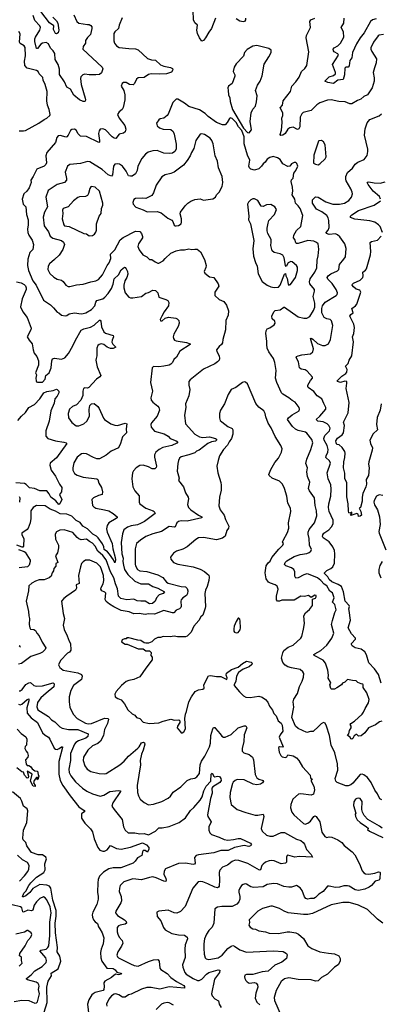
# Model space of a CAD drawing. Extents: x 1771496 to 1971148, y 471553 to 643630.
# Tile 192 of 256: x 1809399 to 1813587, y 576195 to 587627. Entities that reach past the tile are written whole.
import ezdxf

# ---------------------------------------------------------------- set-up
doc = ezdxf.new("R2010")
doc.units = 0

msp = doc.modelspace()

# ---------------------------------------------------------------- linework, layer by layer
at = {"layer": '0CON10XD'}
for points in [[(1810029, 587685), (1810064, 587605), (1810088, 587585), (1810185, 587573), (1810205, 587571), (1810225, 587559), (1810236, 587545), (1810239, 587525), (1810220, 587455), (1810185, 587419), (1810164, 587385), (1810164, 587355), (1810136, 587315), (1810134, 587285), (1810357, 587075), (1810363, 587055), (1810348, 587012), (1810325, 586992), (1810285, 586985), (1810205, 586985), (1810155, 586994), (1810133, 586987), (1810111, 586965), (1810104, 586945), (1810112, 586875), (1810160, 586715), (1810163, 586695), (1810158, 586682), (1810153, 586677), (1810135, 586678), (1810094, 586695), (1810029, 586749), (1809989, 586819), (1809946, 586845), (1809918, 586905), (1809862, 586992), (1809861, 587051), (1809846, 587106), (1809811, 587165), (1809806, 587236), (1809790, 587265), (1809757, 587297), (1809735, 587346), (1809705, 587363), (1809665, 587356), (1809645, 587342), (1809605, 587293), (1809593, 587293), (1809575, 587375), (1809576, 587404), (1809584, 587425), (1809635, 587505), (1809640, 587535), (1809632, 587555), (1809576, 587616), (1809556, 587675)], [(1809786, 587655), (1809827, 587615), (1809842, 587585), (1809852, 587505), (1809846, 587475), (1809825, 587462), (1809815, 587468), (1809792, 587515), (1809794, 587555), (1809745, 587592), (1809645, 587723)], [(1810590, 587650), (1810554, 587565), (1810545, 587523), (1810503, 587485), (1810493, 587467), (1810492, 587382), (1810500, 587355), (1810523, 587325), (1810555, 587304), (1810668, 587292)], [(1811674, 587645), (1811628, 587525), (1811595, 587481), (1811559, 587415), (1811535, 587386), (1811515, 587379), (1811486, 587415), (1811466, 587465), (1811456, 587505), (1811463, 587565), (1811435, 587590), (1811418, 587625), (1811414, 587735)], [(1812022, 587645), (1812021, 587625), (1812012, 587608), (1811995, 587601), (1811955, 587610), (1811915, 587637)], [(1813625, 587454), (1813575, 587448), (1813561, 587439), (1813509, 587365), (1813479, 587301), (1813479, 587285), (1813489, 587259), (1813542, 587172), (1813541, 587125), (1813521, 587069), (1813506, 587015), (1813516, 586954), (1813514, 586914), (1813491, 586835), (1813439, 586755), (1813395, 586736), (1813360, 586705), (1813321, 586689), (1813255, 586650), (1813235, 586652), (1813180, 586675), (1813105, 586679), (1813015, 586698), (1812975, 586693), (1812885, 586663), (1812850, 586640), (1812785, 586574), (1812692, 586548), (1812675, 586534), (1812656, 586494), (1812654, 586385), (1812641, 586359), (1812625, 586352), (1812575, 586380), (1812538, 586372), (1812513, 586357), (1812482, 586305), (1812455, 586286), (1812432, 586282), (1812424, 586294), (1812438, 586345), (1812448, 586435), (1812444, 586484), (1812454, 586515), (1812454, 586545), (1812424, 586605), (1812450, 586635), (1812458, 586685), (1812543, 586795), (1812561, 586855), (1812608, 586905), (1812645, 586958), (1812672, 587025), (1812711, 587059), (1812733, 587095), (1812759, 587255), (1812726, 587415), (1812731, 587445), (1812776, 587535), (1812767, 587605), (1812782, 587625), (1812826, 587644)], [(1813177, 587063), (1813171, 586985), (1813155, 586932), (1813095, 586924), (1813045, 586887), (1812976, 586896), (1812942, 586915), (1812994, 586965), (1813045, 586981), (1813065, 586997), (1813065, 587015), (1813033, 587107), (1813101, 587215), (1813095, 587230), (1813051, 587255), (1813043, 587265), (1813039, 587285), (1813050, 587300), (1813095, 587323), (1813126, 587354), (1813162, 587425), (1813159, 587485), (1813134, 587535), (1813165, 587585), (1813166, 587645)], [(1813541, 587639), (1813495, 587624), (1813473, 587607), (1813401, 587475), (1813352, 587418), (1813309, 587345), (1813263, 587245), (1813255, 587185), (1813235, 587155), (1813225, 587092), (1813215, 587077), (1813186, 587074), (1813177, 587063)], [(1809445, 586336), (1809465, 586342), (1809620, 586425), (1809682, 586468), (1809715, 586483), (1809750, 586515), (1809753, 586525), (1809741, 586585), (1809722, 586635), (1809716, 586686), (1809718, 586795), (1809697, 586875), (1809672, 586925), (1809668, 586955), (1809625, 587000), (1809612, 587025), (1809596, 587036), (1809485, 587064), (1809459, 587095), (1809454, 587144), (1809466, 587206), (1809464, 587305), (1809451, 587325), (1809405, 587352), (1809396, 587365), (1809404, 587464), (1809391, 587491)], [(1810668, 587292), (1810745, 587288), (1810775, 587279), (1810885, 587178), (1810930, 587160), (1810977, 587157), (1811035, 587104), (1811075, 587088), (1811152, 587072), (1811172, 587062), (1811179, 587045), (1811161, 587019), (1811105, 587000), (1811025, 586995), (1810925, 587000), (1810895, 586990), (1810845, 586956), (1810775, 586951), (1810756, 586935), (1810733, 586885), (1810718, 586872), (1810675, 586876), (1810635, 586898), (1810605, 586896), (1810588, 586885), (1810576, 586855), (1810609, 586805), (1810619, 586755), (1810621, 586695), (1810602, 586608), (1810588, 586585), (1810554, 586556), (1810537, 586525), (1810556, 586485), (1810621, 586399), (1810632, 586355), (1810626, 586324), (1810605, 586309), (1810553, 586297), (1810515, 586246), (1810495, 586251), (1810475, 586266), (1810395, 586349), (1810365, 586361), (1810335, 586356), (1810322, 586338), (1810316, 586304), (1810326, 586224), (1810326, 586204), (1810319, 586201), (1810175, 586270), (1810105, 586273), (1810080, 586300), (1810054, 586344), (1810036, 586356), (1810005, 586351), (1809989, 586341), (1809964, 586285), (1809945, 586267), (1809934, 586264), (1809875, 586283), (1809845, 586278), (1809830, 586260), (1809815, 586200), (1809713, 586085), (1809704, 586045), (1809709, 585965), (1809701, 585945), (1809684, 585925), (1809600, 585890), (1809554, 585806), (1809528, 585765), (1809532, 585735), (1809510, 585675), (1809482, 585635), (1809448, 585605), (1809428, 585545), (1809441, 585485), (1809470, 585455), (1809479, 585365), (1809496, 585305), (1809496, 585245), (1809489, 585195), (1809493, 585155), (1809504, 585125), (1809545, 585067), (1809561, 585015), (1809553, 584957), (1809519, 584925), (1809492, 584845), (1809491, 584775), (1809500, 584715), (1809551, 584595), (1809591, 584545), (1809675, 584372), (1809756, 584316), (1809793, 584283), (1809835, 584230), (1809852, 584222), (1809885, 584197), (1809928, 584188), (1809945, 584191), (1809975, 584211), (1810035, 584223), (1810115, 584212), (1810135, 584215), (1810167, 584225), (1810235, 584264), (1810273, 584305), (1810282, 584348), (1810294, 584365), (1810365, 584387), (1810389, 584405), (1810425, 584447), (1810465, 584505), (1810484, 584556), (1810495, 584618), (1810547, 584663), (1810578, 584722), (1810615, 584753), (1810625, 584750), (1810636, 584736), (1810650, 584705), (1810654, 584674), (1810645, 584635), (1810622, 584595), (1810609, 584545), (1810609, 584515), (1810625, 584454), (1810666, 584406), (1810685, 584398), (1810715, 584397), (1810815, 584412), (1810865, 584452), (1810895, 584458), (1810946, 584486), (1810975, 584483), (1811003, 584455), (1811014, 584404), (1811095, 584380), (1811118, 584365), (1811130, 584345), (1811127, 584305), (1811077, 584235), (1811050, 584185), (1811032, 584145), (1811035, 584130), (1811055, 584132), (1811089, 584161), (1811126, 584174), (1811213, 584163), (1811228, 584155), (1811247, 584135), (1811253, 584103), (1811240, 584065), (1811189, 583975), (1811181, 583945), (1811184, 583925), (1811197, 583907), (1811215, 583899), (1811335, 583879), (1811380, 583865), (1811378, 583855), (1811260, 583780), (1811221, 583709), (1811188, 583682), (1811175, 583648), (1811154, 583626), (1811135, 583616), (1811075, 583604), (1811015, 583596), (1810955, 583600), (1810938, 583585), (1810920, 583415), (1810941, 583315), (1810932, 583282), (1810921, 583235), (1810925, 583210), (1810944, 583185), (1811005, 583141), (1811016, 583125), (1811024, 583095), (1810994, 583025), (1810929, 582945), (1810922, 582925), (1810928, 582895), (1810965, 582851), (1811079, 582819), (1811122, 582792), (1811145, 582764), (1811218, 582738), (1811234, 582725), (1811225, 582711), (1811165, 582685), (1811061, 582659), (1811018, 582635), (1810982, 582605), (1810966, 582575), (1810964, 582546), (1810988, 582445), (1810983, 582427), (1810969, 582411), (1810936, 582414), (1810895, 582435), (1810835, 582453), (1810795, 582450), (1810751, 582425), (1810720, 582390), (1810710, 582365), (1810701, 582295), (1810713, 582203), (1810737, 582157), (1810785, 582098), (1810788, 582025), (1810796, 582006), (1810865, 581954), (1810948, 581925), (1810962, 581915), (1810971, 581895), (1810849, 581801), (1810804, 581776), (1810768, 581762), (1810695, 581751), (1810650, 581735), (1810608, 581702), (1810592, 581658), (1810576, 581555), (1810585, 581425), (1810601, 581375), (1810599, 581335), (1810604, 581295), (1810618, 581245), (1810655, 581184), (1810737, 581107), (1810805, 581075), (1810895, 581076), (1810945, 581045), (1811005, 581027), (1811081, 580985), (1811065, 580965), (1811021, 580949), (1810988, 580915), (1810972, 580875), (1810942, 580848), (1810905, 580844), (1810855, 580874), (1810805, 580874), (1810765, 580881), (1810725, 580898), (1810645, 580891), (1810575, 580908), (1810547, 580935), (1810537, 581017), (1810512, 581075), (1810493, 581145), (1810455, 581215), (1810404, 581355), (1810363, 581405), (1810308, 581458), (1810275, 581515), (1810245, 581550), (1810209, 581569), (1810175, 581596), (1810115, 581588), (1810085, 581598), (1810065, 581614), (1810015, 581673), (1809916, 581704), (1809865, 581700), (1809825, 581679), (1809812, 581652), (1809817, 581595), (1809851, 581525), (1809851, 581495), (1809837, 581435), (1809817, 581403), (1809844, 581326), (1809818, 581312), (1809818, 581282), (1809794, 581255), (1809792, 581228), (1809777, 581205), (1809766, 581165), (1809741, 581145), (1809685, 581125), (1809625, 581124), (1809582, 581108), (1809539, 581085), (1809506, 581054), (1809501, 580995), (1809474, 580875), (1809503, 580755), (1809504, 580704), (1809514, 580675), (1809510, 580605), (1809518, 580565), (1809525, 580551), (1809565, 580547), (1809584, 580535), (1809600, 580505), (1809627, 580475), (1809659, 580399), (1809701, 580335), (1809694, 580315), (1809666, 580285), (1809635, 580269), (1809528, 580235), (1809419, 580151), (1809385, 580143)], [(1812065, 586314), (1812093, 586347), (1812074, 586445), (1812086, 586544), (1812105, 586590), (1812138, 586625), (1812151, 586675), (1812159, 586745), (1812136, 586805), (1812162, 586868), (1812191, 586915), (1812214, 586975), (1812238, 587112), (1812293, 587195), (1812318, 587245), (1812318, 587275), (1812292, 587292), (1812155, 587329), (1812105, 587321), (1812040, 587280), (1812012, 587245), (1811999, 587205), (1811914, 587116), (1811890, 587075), (1811879, 587025), (1811898, 586985), (1811897, 586973), (1811867, 586885), (1811823, 586855), (1811817, 586835), (1811821, 586805), (1811826, 586755), (1811840, 586720), (1811844, 586676), (1811869, 586585), (1811998, 586368), (1812045, 586316), (1812065, 586314)], [(1813605, 579483), (1813578, 579475), (1813530, 579440), (1813452, 579405), (1813409, 579345), (1813365, 579312), (1813335, 579310), (1813315, 579326), (1813305, 579326), (1813285, 579311), (1813268, 579282), (1813255, 579272), (1813246, 579276), (1813236, 579296), (1813208, 579315), (1813223, 579337), (1813231, 579375), (1813249, 579405), (1813249, 579425), (1813239, 579445), (1813244, 579455), (1813288, 579482), (1813375, 579562), (1813393, 579585), (1813411, 579629), (1813451, 579695), (1813459, 579735), (1813431, 579811), (1813389, 579875), (1813390, 579905), (1813385, 579912), (1813364, 579914), (1813325, 579933), (1813305, 579952), (1813264, 579954), (1813205, 579966), (1813175, 579937), (1813148, 579922), (1813135, 579904), (1813082, 579868), (1813055, 579853), (1813022, 579852), (1813012, 579862), (1813002, 579905), (1813011, 579925), (1813009, 579935), (1812981, 579981), (1812984, 580015), (1812977, 580075), (1812952, 580155), (1812925, 580189), (1812819, 580245), (1812816, 580255), (1812825, 580265), (1812895, 580304), (1812967, 580363), (1813026, 580445), (1813048, 580505), (1813020, 580605), (1813033, 580653), (1813058, 580745), (1813073, 580775), (1813058, 580835), (1813033, 580865), (1813051, 580915), (1813032, 580972), (1813001, 580991), (1812965, 581055), (1812935, 581074), (1812897, 581117), (1812858, 581148), (1812755, 581191), (1812735, 581192), (1812699, 581181), (1812635, 581147), (1812605, 581142), (1812594, 581164), (1812595, 581215), (1812582, 581242), (1812555, 581261), (1812489, 581285), (1812475, 581303), (1812481, 581325), (1812501, 581345), (1812585, 581394), (1812655, 581416), (1812735, 581429), (1812761, 581439), (1812780, 581455), (1812787, 581475), (1812766, 581525), (1812761, 581605), (1812750, 581655), (1812750, 581675), (1812762, 581708), (1812823, 581787), (1812851, 581865), (1812848, 581925), (1812831, 581985), (1812824, 582075), (1812765, 582155), (1812753, 582185), (1812767, 582257), (1812743, 582325), (1812734, 582376), (1812741, 582425), (1812724, 582475), (1812733, 582525), (1812782, 582638), (1812802, 582715), (1812791, 582751), (1812735, 582825), (1812717, 582837), (1812635, 582856), (1812603, 582873), (1812567, 582905), (1812510, 582985), (1812520, 583005), (1812565, 583039), (1812645, 583085), (1812650, 583105), (1812645, 583123), (1812597, 583185), (1812562, 583205), (1812525, 583238), (1812455, 583278), (1812440, 583295), (1812387, 583415), (1812372, 583465), (1812379, 583555), (1812364, 583645), (1812346, 583695), (1812291, 583771), (1812273, 583813), (1812268, 583855), (1812271, 583895), (1812258, 583982), (1812262, 584015), (1812274, 584036), (1812305, 584049), (1812353, 584085), (1812366, 584105), (1812361, 584125), (1812332, 584155), (1812326, 584185), (1812351, 584235), (1812365, 584250), (1812425, 584260), (1812465, 584290), (1812475, 584291), (1812635, 584177), (1812699, 584161), (1812735, 584162), (1812768, 584182), (1812811, 584249), (1812825, 584290), (1812827, 584335), (1812807, 584415), (1812824, 584474), (1812822, 584495), (1812769, 584559), (1812763, 584585), (1812771, 584619), (1812826, 584694), (1812852, 584745), (1812853, 584835), (1812866, 584885), (1812874, 584964), (1812864, 585025), (1812845, 585042), (1812815, 585055), (1812745, 585062), (1812635, 585030), (1812615, 585030), (1812605, 585038), (1812596, 585075), (1812580, 585095), (1812583, 585127), (1812615, 585179), (1812663, 585227), (1812687, 585355), (1812658, 585435), (1812635, 585465), (1812602, 585495), (1812595, 585545), (1812564, 585595), (1812570, 585635), (1812568, 585682), (1812551, 585749), (1812554, 585766), (1812575, 585788), (1812583, 585845), (1812608, 585875), (1812630, 585925), (1812616, 585956), (1812605, 585968), (1812585, 585968), (1812555, 585952), (1812535, 585928), (1812515, 585922), (1812455, 585953), (1812423, 586003), (1812395, 586024), (1812343, 586037), (1812305, 586027), (1812275, 586009), (1812249, 585971), (1812225, 585954), (1812208, 585925), (1812175, 585895), (1812125, 585881), (1812083, 585893), (1812067, 585907), (1812061, 585925), (1812071, 585995), (1812043, 586053), (1812007, 586185), (1812007, 586267), (1811979, 586339), (1811940, 586385), (1811915, 586435), (1811865, 586479), (1811845, 586488), (1811835, 586480), (1811808, 586432), (1811785, 586408), (1811755, 586407), (1811685, 586432), (1811589, 586505), (1811555, 586539), (1811489, 586579), (1811365, 586621), (1811315, 586658), (1811235, 586704), (1811215, 586703), (1811176, 586665), (1811125, 586532), (1811113, 586515), (1811075, 586482), (1811030, 586475), (1811015, 586466), (1810989, 586425), (1810996, 586395), (1811022, 586372), (1811065, 586357), (1811155, 586353), (1811180, 586330), (1811195, 586299), (1811217, 586183), (1811218, 586125), (1811200, 586095), (1811172, 586078), (1811138, 586072), (1811075, 586078), (1810995, 586110), (1810945, 586105), (1810892, 586088), (1810862, 586065), (1810818, 586015), (1810773, 585925), (1810764, 585875), (1810745, 585836), (1810705, 585811), (1810685, 585809), (1810663, 585815), (1810637, 585867), (1810595, 585925), (1810558, 585948), (1810530, 585955), (1810505, 585948), (1810488, 585925), (1810476, 585825), (1810465, 585810), (1810425, 585826), (1810359, 585889), (1810215, 585977), (1810185, 585982), (1810105, 585956), (1809982, 585945), (1809954, 585925), (1809926, 585855), (1809943, 585785), (1809941, 585765), (1809920, 585735), (1809835, 585713), (1809729, 585645), (1809703, 585565), (1809722, 585455), (1809686, 585394), (1809671, 585335), (1809684, 585235), (1809732, 585165), (1809754, 585114), (1809785, 585091), (1809885, 585065), (1809908, 585045), (1809919, 585015), (1809901, 584959), (1809856, 584894), (1809805, 584841), (1809745, 584791), (1809729, 584765), (1809726, 584725), (1809751, 584681), (1809795, 584636), (1809835, 584616), (1809884, 584604), (1809905, 584586), (1809935, 584544), (1809961, 584531), (1809980, 584530), (1810060, 584550), (1810135, 584557), (1810225, 584585), (1810285, 584594), (1810315, 584611), (1810361, 584665), (1810417, 584773), (1810440, 584805), (1810458, 584855), (1810455, 584905), (1810506, 584955), (1810565, 585073), (1810602, 585098), (1810745, 585172), (1810796, 585166), (1810812, 585145), (1810825, 585110), (1810826, 585095), (1810780, 585025), (1810772, 584995), (1810786, 584955), (1810831, 584895), (1810877, 584875), (1810905, 584842), (1810935, 584844), (1810974, 584814), (1811002, 584802), (1811015, 584801), (1811065, 584829), (1811090, 584855), (1811156, 584915), (1811215, 584944), (1811265, 584954), (1811315, 584954), (1811365, 584966), (1811398, 584958), (1811435, 584964), (1811461, 584961), (1811500, 584930), (1811544, 584844), (1811564, 584775), (1811562, 584748), (1811543, 584705), (1811550, 584685), (1811605, 584640), (1811655, 584632), (1811705, 584562), (1811711, 584535), (1811667, 584465), (1811667, 584425), (1811715, 584377), (1811771, 584355), (1811801, 584311), (1811826, 584245), (1811820, 584195), (1811793, 584135), (1811789, 584025), (1811759, 583915), (1811754, 583875), (1811744, 583856), (1811715, 583834), (1811686, 583795), (1811688, 583775), (1811716, 583725), (1811718, 583695)], [(1813598, 579925), (1813567, 580025), (1813521, 580091), (1813455, 580161), (1813425, 580254), (1813408, 580288), (1813365, 580317), (1813295, 580335), (1813262, 580358), (1813251, 580371), (1813254, 580385), (1813300, 580435), (1813300, 580445), (1813252, 580495), (1813213, 580565), (1813243, 580655), (1813224, 580766), (1813222, 580788), (1813230, 580815), (1813226, 580825), (1813181, 580875), (1813161, 580985), (1813135, 581044), (1813099, 581069), (1813025, 581100), (1812995, 581128), (1812978, 581158), (1812939, 581195), (1812938, 581205), (1812965, 581231), (1813013, 581255), (1813036, 581274), (1813055, 581315), (1813060, 581425), (1813054, 581465), (1813037, 581507), (1812994, 581565), (1812925, 581612), (1812914, 581626), (1812918, 581645), (1812933, 581665), (1812990, 581705), (1813022, 581738), (1813039, 581775), (1813040, 581815), (1812995, 581915), (1812987, 581963), (1812990, 582005), (1813013, 582095), (1813018, 582175), (1813012, 582225), (1812980, 582295), (1812971, 582365), (1813007, 582477), (1812997, 582505), (1812956, 582545), (1812959, 582565), (1812978, 582605), (1812982, 582635), (1812971, 582685), (1812937, 582745), (1812932, 582765), (1812942, 582798), (1812998, 582855), (1813004, 582885), (1812989, 582915), (1812970, 582935), (1812925, 582957), (1812860, 582965), (1812841, 582985), (1812885, 583023), (1812955, 583105), (1812954, 583124), (1812930, 583170), (1812908, 583225), (1812855, 583258), (1812815, 583310), (1812749, 583355), (1812744, 583365), (1812747, 583385), (1812775, 583436), (1812800, 583465), (1812800, 583475), (1812738, 583548), (1812715, 583560), (1812670, 583570), (1812650, 583585), (1812636, 583656), (1812611, 583705), (1812614, 583716), (1812632, 583725), (1812675, 583737), (1812775, 583749), (1812805, 583770), (1812810, 583805), (1812775, 583926), (1812785, 583929), (1812805, 583918), (1812856, 583866), (1812915, 583844), (1812945, 583843), (1812986, 583865), (1813007, 583915), (1813034, 584075), (1813021, 584131), (1813003, 584145), (1812965, 584155), (1812935, 584171), (1812907, 584225), (1812907, 584275), (1812915, 584304), (1812945, 584349), (1813074, 584425), (1813086, 584435), (1813090, 584455), (1813074, 584494), (1813028, 584565), (1812979, 584615), (1812970, 584635), (1812983, 584655), (1813011, 584675), (1813089, 584711), (1813106, 584725), (1813112, 584785), (1813165, 584846), (1813182, 584875), (1813191, 584971), (1813174, 585025), (1813116, 585105), (1813090, 585130), (1813065, 585141), (1812995, 585133), (1812963, 585145), (1812959, 585155), (1812981, 585185), (1812994, 585215), (1812991, 585295), (1812983, 585325), (1812965, 585354), (1812908, 585398), (1812845, 585429), (1812799, 585495), (1812799, 585535), (1812835, 585572), (1812865, 585566), (1812955, 585512), (1813035, 585484), (1813114, 585486), (1813172, 585498), (1813223, 585527), (1813251, 585565), (1813264, 585605), (1813262, 585625), (1813246, 585665), (1813192, 585755), (1813185, 585775), (1813186, 585805), (1813206, 585854), (1813265, 585904), (1813295, 585951), (1813325, 585972), (1813400, 586005), (1813435, 586052), (1813444, 586095), (1813442, 586125), (1813405, 586285), (1813412, 586358), (1813435, 586431), (1813465, 586467), (1813575, 586512), (1813601, 586535)], [(1809395, 586336), (1809445, 586336)], [(1811215, 585234), (1811245, 585239), (1811273, 585257), (1811279, 585275), (1811279, 585315), (1811264, 585374), (1811266, 585394), (1811320, 585465), (1811352, 585495), (1811385, 585519), (1811435, 585539), (1811495, 585546), (1811535, 585530), (1811644, 585546), (1811672, 585568), (1811685, 585592), (1811716, 585624), (1811751, 585689), (1811758, 585735), (1811749, 585805), (1811709, 585909), (1811695, 585985), (1811669, 586045), (1811647, 586185), (1811629, 586225), (1811610, 586250), (1811545, 586294), (1811515, 586302), (1811495, 586297), (1811444, 586225), (1811420, 586130), (1811394, 586086), (1811379, 586045), (1811345, 585992), (1811301, 585939), (1811195, 585855), (1811155, 585840), (1811090, 585825), (1811049, 585801), (1810984, 585705), (1810955, 585618), (1810934, 585586), (1810865, 585550), (1810825, 585556), (1810745, 585552), (1810725, 585538), (1810714, 585506), (1810716, 585485), (1810750, 585450), (1810835, 585418), (1810878, 585395), (1810995, 585401), (1811044, 585384), (1811121, 585321), (1811165, 585299), (1811178, 585285), (1811195, 585242), (1811204, 585234), (1811215, 585234)], [(1812865, 585942), (1812886, 585954), (1812947, 586013), (1812960, 586035), (1812946, 586175), (1812928, 586208), (1812905, 586223), (1812875, 586222), (1812868, 586215), (1812816, 586056), (1812813, 585963), (1812835, 585948), (1812865, 585942)], [(1810205, 585118), (1810245, 585123), (1810268, 585135), (1810285, 585160), (1810291, 585185), (1810290, 585255), (1810324, 585345), (1810345, 585378), (1810348, 585435), (1810364, 585475), (1810364, 585495), (1810325, 585636), (1810275, 585682), (1810235, 585691), (1810224, 585686), (1810213, 585667), (1810200, 585610), (1810186, 585584), (1810164, 585576), (1810095, 585571), (1810075, 585564), (1810025, 585522), (1809964, 585455), (1809904, 585435), (1809896, 585415), (1809899, 585375), (1809892, 585315), (1809912, 585245), (1809920, 585235), (1809975, 585226), (1810145, 585144), (1810175, 585139), (1810205, 585118)], [(1813590, 585545), (1813579, 585575), (1813506, 585636), (1813447, 585715), (1813436, 585735), (1813438, 585742), (1813454, 585746), (1813517, 585733), (1813585, 585729), (1813643, 585745)], [(1812355, 584517), (1812405, 584520), (1812425, 584543), (1812475, 584672), (1812485, 584680), (1812489, 584655), (1812505, 584622), (1812517, 584557), (1812525, 584546), (1812545, 584554), (1812602, 584635), (1812626, 584715), (1812626, 584755), (1812615, 584775), (1812565, 584816), (1812549, 584821), (1812517, 584803), (1812495, 584760), (1812485, 584772), (1812471, 584861), (1812455, 584892), (1812425, 584910), (1812354, 584924), (1812331, 584945), (1812314, 585004), (1812321, 585045), (1812320, 585075), (1812280, 585145), (1812274, 585175), (1812275, 585205), (1812283, 585265), (1812294, 585295), (1812359, 585365), (1812380, 585425), (1812364, 585454), (1812315, 585483), (1812265, 585478), (1812225, 585458), (1812203, 585463), (1812165, 585528), (1812125, 585548), (1812105, 585548), (1812084, 585536), (1812055, 585508), (1812045, 585485), (1812061, 585345), (1812056, 585305), (1812081, 585255), (1812119, 585065), (1812106, 584965), (1812115, 584882), (1812136, 584806), (1812159, 584765), (1812168, 584675), (1812217, 584587), (1812274, 584544), (1812315, 584526), (1812355, 584517)], [(1813614, 585155), (1813586, 585225), (1813568, 585245), (1813522, 585275), (1813465, 585293), (1813292, 585312), (1813241, 585331), (1813242, 585345), (1813255, 585361), (1813335, 585413), (1813516, 585474), (1813588, 585525)], [(1813597, 583165), (1813584, 583095), (1813550, 583010), (1813543, 582925), (1813555, 582865), (1813505, 582819), (1813464, 582745), (1813472, 582705), (1813497, 582657), (1813492, 582628), (1813454, 582495), (1813451, 582465), (1813458, 582425), (1813452, 582335), (1813423, 582287), (1813426, 582236), (1813420, 582205), (1813386, 582125), (1813377, 582085), (1813376, 582036), (1813358, 581965), (1813340, 581955), (1813363, 581915), (1813367, 581875), (1813355, 581862), (1813335, 581860), (1813330, 581885), (1813315, 581892), (1813245, 581870), (1813240, 581875), (1813258, 581892), (1813258, 581908), (1813235, 581897), (1813223, 581903), (1813216, 581924), (1813214, 582004), (1813198, 582088), (1813199, 582255), (1813176, 582295), (1813175, 582360), (1813161, 582425), (1813164, 582495), (1813176, 582544), (1813180, 582595), (1813174, 582615), (1813145, 582659), (1813109, 582691), (1813084, 582695), (1813073, 582715), (1813072, 582738), (1813090, 582770), (1813145, 582805), (1813161, 582829), (1813170, 582915), (1813160, 582955), (1813215, 583063), (1813227, 583183), (1813191, 583345), (1813200, 583405), (1813197, 583425), (1813175, 583431), (1813124, 583414), (1813092, 583425), (1813087, 583435), (1813140, 583490), (1813185, 583518), (1813200, 583535), (1813204, 583565), (1813184, 583605), (1813215, 583635), (1813227, 583673), (1813257, 583725), (1813274, 583885), (1813263, 583945), (1813279, 583985), (1813286, 584055), (1813280, 584090), (1813234, 584185), (1813245, 584205), (1813272, 584225), (1813257, 584275), (1813299, 584305), (1813316, 584325), (1813363, 584463), (1813348, 584488), (1813305, 584500), (1813274, 584524), (1813262, 584545), (1813264, 584555), (1813275, 584567), (1813355, 584602), (1813384, 584635), (1813389, 584655), (1813384, 584695), (1813415, 584720), (1813425, 584735), (1813472, 584898), (1813476, 584935), (1813470, 585040), (1813485, 585050), (1813555, 585068), (1813598, 585115)], [(1809362, 584582), (1809415, 584571), (1809452, 584552), (1809466, 584536), (1809473, 584515), (1809475, 584495), (1809429, 584385), (1809410, 584295), (1809436, 584235), (1809485, 584170), (1809532, 584045), (1809529, 584025), (1809488, 583945), (1809510, 583905), (1809546, 583865), (1809554, 583794), (1809566, 583756), (1809598, 583715), (1809619, 583665), (1809616, 583615), (1809584, 583525), (1809594, 583504), (1809586, 583465), (1809590, 583435), (1809594, 583424), (1809607, 583417), (1809665, 583420), (1809694, 583455), (1809704, 583496), (1809742, 583528), (1809765, 583585), (1809771, 583665), (1809780, 583690), (1809804, 583696), (1809885, 583684), (1809925, 583700), (1809965, 583753), (1810018, 583842), (1810048, 583905), (1810115, 584021), (1810145, 584039), (1810222, 584058), (1810265, 584080), (1810325, 584139), (1810335, 584138), (1810343, 584125), (1810351, 584061), (1810375, 584001), (1810395, 583989), (1810485, 583960), (1810487, 583945), (1810472, 583905), (1810471, 583881), (1810481, 583861), (1810517, 583825), (1810485, 583810), (1810455, 583810), (1810415, 583826), (1810375, 583857), (1810345, 583863), (1810323, 583857), (1810307, 583843), (1810295, 583815), (1810294, 583726), (1810286, 583695), (1810284, 583675), (1810300, 583595), (1810342, 583495), (1810330, 583480), (1810292, 583455), (1810202, 583358), (1810185, 583350), (1810155, 583352), (1810142, 583345), (1810131, 583315), (1810133, 583265), (1810111, 583209), (1810060, 583155), (1810012, 583135), (1809976, 583105), (1809961, 583055), (1809968, 583005), (1810005, 582949), (1810055, 582912), (1810085, 582913), (1810144, 582936), (1810178, 582965), (1810209, 583025), (1810207, 583103), (1810215, 583148), (1810234, 583166), (1810265, 583172), (1810307, 583135), (1810322, 583112), (1810371, 583001), (1810384, 582985), (1810456, 582936), (1810505, 582919), (1810535, 582916), (1810625, 582944), (1810642, 582935), (1810636, 582876), (1810638, 582832), (1810593, 582785), (1810571, 582705), (1810548, 582655), (1810463, 582617), (1810405, 582569), (1810325, 582528), (1810295, 582529), (1810255, 582542), (1810175, 582587), (1810145, 582591), (1810117, 582585), (1810065, 582546), (1810029, 582481), (1810016, 582425), (1810016, 582396), (1810035, 582358), (1810067, 582337), (1810135, 582314), (1810295, 582297), (1810305, 582288), (1810318, 582245), (1810350, 582195), (1810362, 582145), (1810356, 582115), (1810315, 582104), (1810258, 582075), (1810237, 582055), (1810244, 581985), (1810261, 581971), (1810285, 581957), (1810385, 581938), (1810433, 581923), (1810486, 581895), (1810530, 581855), (1810530, 581845), (1810519, 581835), (1810434, 581786), (1810417, 581753), (1810408, 581715), (1810416, 581675), (1810473, 581545), (1810482, 581482), (1810507, 581383), (1810511, 581355), (1810505, 581320), (1810487, 581357), (1810442, 581422), (1810419, 581449), (1810382, 581475), (1810377, 581507), (1810362, 581542), (1810311, 581611), (1810291, 581631), (1810247, 581655), (1810185, 581715), (1810131, 581745), (1810100, 581790), (1810055, 581813), (1810005, 581863)], [(1811718, 583695), (1811714, 583675), (1811697, 583653), (1811665, 583630), (1811535, 583568), (1811378, 583445), (1811364, 583425), (1811363, 583385), (1811376, 583334), (1811365, 583258), (1811326, 583165), (1811328, 583125), (1811314, 583035), (1811323, 582935), (1811435, 582814), (1811488, 582785), (1811525, 582776), (1811605, 582784), (1811675, 582765), (1811685, 582755), (1811685, 582745), (1811675, 582734), (1811625, 582727), (1811585, 582708), (1811485, 582630), (1811454, 582616), (1811435, 582599), (1811364, 582574), (1811275, 582551), (1811256, 582535), (1811243, 582507), (1811236, 582475), (1811229, 582385), (1811251, 582305), (1811242, 582275), (1811302, 582202), (1811324, 582135), (1811356, 582085), (1811359, 582065), (1811347, 581997), (1811359, 581965), (1811385, 581937), (1811475, 581876), (1811515, 581856), (1811514, 581845), (1811345, 581806), (1811275, 581807), (1811245, 581799), (1811224, 581785), (1811205, 581740), (1811197, 581733), (1811135, 581742), (1811045, 581685), (1810945, 581657), (1810864, 581626), (1810802, 581585), (1810757, 581545), (1810741, 581485), (1810739, 581305), (1810744, 581284), (1810767, 581245), (1810795, 581228), (1810875, 581220), (1811005, 581181), (1811062, 581152), (1811105, 581097), (1811125, 581085), (1811275, 581047), (1811325, 581042), (1811344, 581024), (1811352, 580995), (1811348, 580965), (1811337, 580943), (1811295, 580914), (1811275, 580892), (1811270, 580875), (1811274, 580815), (1811269, 580801), (1811255, 580787), (1811215, 580770), (1811188, 580742), (1811175, 580741), (1811075, 580768), (1810965, 580723), (1810895, 580727), (1810858, 580722), (1810785, 580731), (1810725, 580730), (1810670, 580750), (1810578, 580768), (1810491, 580811), (1810441, 580841), (1810405, 580871), (1810391, 580895), (1810399, 580969), (1810390, 580980), (1810354, 580994), (1810343, 581015), (1810345, 581035), (1810367, 581075), (1810378, 581115), (1810373, 581175), (1810351, 581245), (1810336, 581276), (1810297, 581317), (1810215, 581351), (1810165, 581353), (1810136, 581334), (1810118, 581312), (1810104, 581276), (1810084, 581175), (1810089, 581081), (1810056, 581065), (1810059, 581025), (1810046, 581005), (1809948, 580932), (1809912, 580908), (1809886, 580874), (1809904, 580734), (1809921, 580675), (1809903, 580597), (1809917, 580547), (1809951, 580475), (1809972, 580412), (1809989, 580385), (1809992, 580305), (1809979, 580285), (1809955, 580270), (1809872, 580188), (1809849, 580135), (1809864, 580105), (1809905, 580076), (1810075, 580045), (1810119, 580025), (1810123, 580005), (1810116, 579965), (1810026, 579895), (1809993, 579837), (1809974, 579765), (1809974, 579705), (1809981, 579645), (1810019, 579565), (1810067, 579515), (1810162, 579458), (1810195, 579450), (1810235, 579454), (1810385, 579516), (1810422, 579512), (1810430, 579505), (1810418, 579455), (1810385, 579385), (1810373, 579315), (1810339, 579251), (1810305, 579223), (1810245, 579197), (1810191, 579145), (1810140, 579065), (1810135, 579025), (1810156, 578965), (1810184, 578924), (1810225, 578899), (1810324, 578874), (1810385, 578870), (1810405, 578876), (1810561, 578975), (1810613, 579017), (1810662, 579075), (1810772, 579168), (1810787, 579183), (1810815, 579231), (1810838, 579238), (1810849, 579229), (1810852, 579215), (1810835, 579147), (1810812, 579098), (1810798, 579025), (1810804, 578974), (1810764, 578735), (1810769, 578655), (1810779, 578615), (1810798, 578578), (1810845, 578537), (1810895, 578512), (1810955, 578518), (1811049, 578551), (1811123, 578587), (1811149, 578611), (1811183, 578657), (1811271, 578719), (1811345, 578792), (1811385, 578812), (1811435, 578820), (1811456, 578835), (1811487, 578875), (1811497, 578975), (1811511, 579019), (1811549, 579075), (1811604, 579186), (1811615, 579225), (1811620, 579315), (1811641, 579395), (1811651, 579409), (1811665, 579407), (1811675, 579396), (1811727, 579337), (1811745, 579307), (1811765, 579296), (1811785, 579296), (1811855, 579326), (1811935, 579406), (1812005, 579429), (1812025, 579428), (1812038, 579405), (1812008, 579325), (1812003, 579245), (1811983, 579165), (1811982, 579135), (1812001, 579115), (1812065, 579095), (1812103, 579065), (1812113, 579035), (1812134, 578864), (1812155, 578826), (1812175, 578808), (1812226, 578795), (1812229, 578785), (1812218, 578765), (1812195, 578750), (1812155, 578742), (1812112, 578752), (1812005, 578800), (1811925, 578804), (1811900, 578795), (1811880, 578775), (1811872, 578758), (1811842, 578655), (1811839, 578595), (1811856, 578516), (1811925, 578457), (1812025, 578420), (1812135, 578391), (1812165, 578390), (1812225, 578402), (1812234, 578375), (1812202, 578235), (1812214, 578205), (1812265, 578160), (1812305, 578147), (1812343, 578147), (1812435, 578188), (1812475, 578190), (1812615, 578114), (1812665, 578096), (1812692, 578072), (1812707, 578055), (1812732, 577992), (1812784, 577935), (1812800, 577905), (1812645, 577912), (1812595, 577902), (1812515, 577928), (1812505, 577923), (1812497, 577903), (1812496, 577845), (1812485, 577832), (1812435, 577824), (1812355, 577860), (1812324, 577864), (1812295, 577860), (1812255, 577845), (1812227, 577823), (1812212, 577805), (1812196, 577755), (1812185, 577751), (1812048, 577828), (1811945, 577866), (1811902, 577868), (1811868, 577852), (1811811, 577809), (1811755, 577789), (1811725, 577754), (1811714, 577725), (1811718, 577638), (1811714, 577565), (1811707, 577553), (1811695, 577549), (1811665, 577555), (1811585, 577594), (1811525, 577616), (1811495, 577621), (1811472, 577615), (1811411, 577545), (1811320, 577330), (1811267, 577273), (1811225, 577253), (1811195, 577257), (1811124, 577286), (1811015, 577276), (1810992, 577265), (1810997, 577215), (1811039, 577165), (1811069, 577085), (1811088, 577058), (1811165, 577017), (1811245, 577001), (1811315, 576997), (1811346, 576975), (1811349, 576955), (1811322, 576885), (1811316, 576835), (1811321, 576739), (1811289, 576655), (1811292, 576625), (1811316, 576565), (1811333, 576543), (1811413, 576493), (1811465, 576473), (1811485, 576472), (1811514, 576485), (1811569, 576545), (1811595, 576565), (1811704, 576594), (1811723, 576593), (1811719, 576565), (1811663, 576485), (1811628, 576315), (1811635, 576292), (1811665, 576259), (1811709, 576235), (1811714, 576195), (1811738, 576158)], [(1813605, 578569), (1813582, 578582), (1813555, 578640), (1813525, 578681), (1813482, 578772), (1813438, 578828), (1813395, 578861), (1813375, 578866), (1813355, 578862), (1813268, 578762), (1813245, 578744), (1813215, 578733), (1813185, 578733), (1813135, 578750), (1813085, 578772), (1813072, 578785), (1813064, 578815), (1813094, 578915), (1813089, 578985), (1813058, 579115), (1813018, 579205), (1812996, 579315), (1812962, 579425), (1812945, 579460), (1812926, 579466), (1812899, 579451), (1812868, 579422), (1812808, 579362), (1812775, 579362), (1812735, 579351), (1812635, 579398), (1812601, 579425), (1812560, 579525), (1812582, 579645), (1812576, 579705), (1812584, 579736), (1812625, 579802), (1812648, 579885), (1812681, 579945), (1812696, 579995), (1812700, 580035), (1812688, 580055), (1812655, 580084), (1812555, 580102), (1812515, 580115), (1812484, 580134), (1812456, 580165), (1812439, 580215), (1812454, 580276), (1812468, 580302), (1812519, 580341), (1812576, 580365), (1812666, 580445), (1812676, 580465), (1812695, 580550), (1812706, 580616), (1812701, 580705), (1812719, 580741), (1812765, 580779), (1812798, 580825), (1812800, 580900), (1812835, 580912), (1812843, 580925), (1812843, 580943), (1812825, 580945), (1812785, 580920), (1812755, 580940), (1812705, 580931), (1812665, 580932), (1812585, 580887), (1812445, 580887), (1812415, 580874), (1812395, 580874), (1812383, 580893), (1812381, 580935), (1812402, 581015), (1812388, 581048), (1812366, 581066), (1812313, 581083), (1812288, 581098), (1812262, 581135), (1812249, 581205), (1812260, 581285), (1812285, 581322), (1812308, 581342), (1812329, 581381), (1812410, 581480), (1812456, 581525), (1812462, 581545), (1812451, 581565), (1812459, 581581), (1812508, 581672), (1812524, 581725), (1812520, 581785), (1812549, 581915), (1812546, 581955), (1812514, 582015), (1812501, 582095), (1812474, 582185), (1812452, 582235), (1812415, 582268), (1812330, 582305), (1812297, 582335), (1812294, 582345), (1812316, 582405), (1812364, 582485), (1812406, 582535), (1812438, 582605), (1812446, 582645), (1812433, 582683), (1812366, 582786), (1812319, 582889), (1812284, 582944), (1812256, 583015), (1812252, 583055), (1812234, 583084), (1812175, 583128), (1812141, 583171), (1812045, 583398), (1812020, 583420), (1812005, 583421), (1811985, 583414), (1811908, 583355), (1811855, 583332), (1811820, 583275), (1811776, 583165), (1811732, 583095), (1811721, 583055), (1811720, 583005), (1811727, 582975), (1811745, 582957), (1811815, 582904), (1811865, 582882), (1811876, 582865), (1811876, 582816), (1811859, 582765), (1811831, 582725), (1811814, 582686), (1811768, 582635), (1811718, 582565), (1811703, 582507), (1811690, 582445), (1811699, 582365), (1811736, 582255), (1811741, 582221), (1811739, 582165), (1811718, 582085), (1811712, 581982), (1811726, 581936), (1811773, 581875), (1811789, 581825), (1811828, 581745), (1811824, 581725), (1811804, 581695), (1811785, 581630), (1811755, 581609), (1811685, 581588), (1811535, 581614), (1811475, 581610), (1811445, 581591), (1811344, 581506), (1811295, 581478), (1811222, 581455), (1811185, 581433), (1811152, 581385), (1811154, 581364), (1811186, 581326), (1811236, 581306), (1811412, 581275), (1811496, 581246), (1811545, 581219), (1811575, 581194), (1811596, 581176), (1811600, 581155), (1811596, 581115), (1811578, 581045), (1811558, 581005), (1811548, 580965), (1811559, 580815), (1811555, 580795), (1811528, 580715), (1811504, 580695), (1811479, 580651), (1811421, 580585), (1811390, 580515), (1811345, 580470), (1811325, 580461), (1811233, 580463), (1811195, 580470), (1811148, 580462), (1811065, 580464), (1811035, 580454), (1811005, 580454), (1810964, 580436), (1810935, 580403), (1810895, 580387), (1810865, 580387), (1810845, 580392), (1810805, 580419), (1810771, 580421), (1810665, 580450), (1810645, 580450), (1810635, 580440), (1810615, 580440), (1810590, 580425), (1810582, 580405), (1810625, 580378), (1810647, 580377), (1810774, 580324), (1810835, 580322), (1810865, 580298), (1810905, 580298), (1810925, 580280), (1810922, 580245), (1810937, 580227), (1810938, 580195), (1810864, 580096), (1810795, 579997), (1810725, 579966), (1810666, 579954), (1810635, 579941), (1810582, 579898), (1810520, 579825), (1810503, 579795), (1810508, 579765), (1810538, 579745), (1810579, 579729), (1810615, 579685), (1810655, 579615), (1810705, 579566), (1810735, 579551), (1810754, 579524), (1810795, 579512), (1810835, 579472), (1810905, 579454), (1811015, 579462), (1811065, 579482), (1811155, 579504), (1811196, 579494), (1811247, 579497), (1811260, 579485), (1811260, 579465), (1811233, 579425), (1811228, 579405), (1811265, 579358), (1811275, 579348), (1811285, 579347), (1811305, 579358), (1811326, 579395), (1811317, 579515), (1811324, 579565), (1811337, 579595), (1811365, 579707), (1811394, 579766), (1811438, 579825), (1811475, 579847), (1811525, 579854), (1811540, 579865), (1811539, 579905), (1811591, 580009), (1811615, 580013), (1811685, 580002), (1811735, 580002), (1811805, 579965), (1811810, 579985), (1811796, 580015), (1811802, 580038), (1811859, 580081), (1811935, 580110), (1811985, 580152), (1812035, 580178), (1812088, 580168), (1812100, 580155), (1812095, 580140), (1812066, 580114), (1811995, 580087), (1811942, 580048), (1811919, 580005), (1811908, 579945), (1811890, 579905), (1811892, 579895), (1811952, 579822), (1811998, 579778), (1812025, 579760), (1812075, 579756), (1812175, 579771), (1812215, 579761), (1812255, 579732), (1812281, 579701), (1812301, 579655), (1812335, 579609), (1812351, 579571), (1812376, 579546), (1812402, 579485), (1812435, 579460), (1812448, 579435), (1812454, 579366), (1812424, 579325), (1812414, 579295), (1812460, 579185), (1812455, 579180), (1812415, 579183), (1812403, 579175), (1812414, 579124), (1812431, 579085), (1812448, 579068), (1812485, 579061), (1812501, 579069), (1812515, 579090), (1812575, 579078), (1812615, 579056), (1812642, 579025), (1812682, 578952), (1812771, 578855), (1812778, 578825), (1812798, 578805), (1812785, 578800), (1812784, 578785), (1812816, 578726), (1812824, 578686), (1812810, 578635), (1812785, 578624), (1812665, 578637), (1812636, 578634), (1812572, 578575), (1812550, 578515), (1812546, 578475), (1812558, 578425), (1812583, 578393), (1812695, 578294), (1812715, 578288), (1812745, 578298), (1812775, 578320), (1812815, 578376), (1812825, 578382), (1812841, 578375), (1812884, 578314), (1812910, 578195), (1812942, 578145), (1812965, 578133), (1812995, 578140), (1813025, 578137), (1813095, 578104), (1813141, 578075), (1813167, 578037), (1813262, 577965), (1813290, 577930), (1813344, 577825), (1813377, 577745), (1813395, 577720), (1813415, 577709), (1813455, 577705), (1813523, 577717), (1813565, 577734), (1813580, 577730), (1813584, 577724), (1813583, 577657), (1813575, 577637), (1813527, 577625), (1813485, 577573), (1813456, 577554), (1813408, 577532), (1813335, 577515), (1813295, 577522), (1813225, 577566), (1813205, 577571), (1813165, 577570), (1813115, 577553), (1813065, 577550), (1812995, 577567), (1812975, 577566), (1812925, 577505), (1812875, 577475), (1812835, 577434), (1812815, 577425), (1812775, 577424), (1812745, 577414), (1812722, 577422), (1812705, 577444), (1812678, 577515), (1812655, 577549), (1812615, 577574), (1812555, 577556), (1812525, 577554), (1812465, 577561), (1812395, 577592), (1812345, 577598), (1812275, 577587), (1812225, 577559), (1812115, 577551), (1812085, 577559), (1812035, 577591), (1812018, 577592), (1811995, 577586), (1811977, 577573), (1811954, 577545), (1811946, 577516)], [(1809377, 582973), (1809421, 583025), (1809466, 583065), (1809507, 583123), (1809571, 583159), (1809635, 583224), (1809678, 583295), (1809715, 583312), (1809787, 583323), (1809825, 583338), (1809834, 583334), (1809853, 583315), (1809852, 583295), (1809833, 583255), (1809807, 583223), (1809799, 583175), (1809762, 583085), (1809741, 582965), (1809701, 582855), (1809703, 582793), (1809725, 582764), (1809815, 582739), (1809913, 582723), (1809938, 582715), (1809946, 582705), (1809825, 582540), (1809755, 582479), (1809748, 582455), (1809764, 582395), (1809815, 582327), (1809860, 582235), (1809890, 582195), (1809884, 582145), (1809862, 582115), (1809888, 582055), (1809866, 582004), (1809855, 581998), (1809820, 582040), (1809761, 582085), (1809742, 582122), (1809713, 582155), (1809635, 582157), (1809572, 582185), (1809515, 582192), (1809475, 582232), (1809455, 582241), (1809355, 582251)], [(1809392, 582092), (1809402, 582075), (1809399, 582025)], [(1813615, 582104), (1813575, 582111), (1813542, 582095), (1813514, 582045), (1813513, 582025), (1813521, 581995), (1813556, 581936), (1813578, 581855), (1813585, 581765), (1813569, 581685), (1813573, 581665), (1813651, 581471)], [(1810005, 581863), (1809946, 581885), (1809871, 581891), (1809815, 581922), (1809752, 581945), (1809695, 581981), (1809595, 581987), (1809555, 581964), (1809529, 581925), (1809530, 581835), (1809521, 581785), (1809496, 581724), (1809485, 581709), (1809423, 581665), (1809426, 581645), (1809447, 581605), (1809442, 581515), (1809436, 581504), (1809428, 581502), (1809365, 581526)], [(1809384, 581475), (1809453, 581453), (1809464, 581445), (1809520, 581350), (1809522, 581335), (1809509, 581295), (1809490, 581275), (1809395, 581264)], [(1813609, 581335), (1813580, 581290), (1813569, 581245), (1813571, 581205), (1813595, 581146)], [(1811915, 580507), (1811935, 580513), (1811958, 580542), (1811964, 580565), (1811959, 580645), (1811955, 580668), (1811945, 580680), (1811935, 580680), (1811915, 580640), (1811891, 580585), (1811886, 580555), (1811887, 580527), (1811894, 580514), (1811915, 580507)], [(1809395, 580362), (1809403, 580355), (1809397, 580343)], [(1809395, 579834), (1809405, 579834), (1809429, 579851), (1809472, 579908), (1809505, 579929), (1809525, 579930), (1809565, 579897), (1809595, 579890), (1809665, 579893), (1809789, 579929), (1809800, 579915), (1809795, 579882), (1809705, 579806), (1809643, 579755), (1809605, 579699), (1809597, 579647), (1809611, 579615), (1809734, 579535), (1809769, 579499), (1809806, 579475), (1809865, 579415), (1809891, 579401), (1809965, 579385), (1810074, 579385), (1810196, 579335), (1810190, 579305), (1810169, 579285), (1810084, 579255), (1810052, 579235), (1810034, 579215), (1809991, 579105), (1809988, 579025), (1809969, 578925), (1809975, 578885), (1809995, 578846), (1810047, 578777), (1810129, 578705), (1810179, 578669), (1810245, 578637), (1810332, 578612), (1810375, 578625), (1810445, 578665), (1810545, 578679), (1810570, 578675), (1810571, 578665), (1810481, 578535), (1810470, 578495), (1810496, 578455), (1810590, 578340), (1810606, 578255), (1810626, 578215), (1810658, 578185), (1810735, 578184), (1810795, 578175), (1810845, 578179), (1810895, 578164), (1810975, 578204), (1811015, 578243), (1811055, 578244), (1811135, 578258), (1811250, 578305), (1811325, 578359), (1811383, 578445), (1811422, 578478), (1811495, 578565), (1811518, 578605), (1811536, 578674), (1811564, 578726), (1811621, 578785), (1811624, 578865), (1811635, 578878), (1811654, 578844), (1811665, 578837), (1811695, 578844), (1811718, 578838), (1811737, 578817), (1811740, 578795), (1811725, 578770), (1811641, 578719), (1811630, 578705), (1811633, 578645), (1811614, 578586), (1811581, 578395), (1811585, 578374), (1811622, 578315), (1811596, 578255), (1811594, 578215), (1811606, 578186), (1811625, 578165), (1811714, 578135), (1811775, 578107), (1811815, 578099), (1811883, 578107), (1811935, 578121), (1811965, 578121), (1812081, 578065), (1812092, 578048), (1812080, 578035), (1812062, 578028), (1812005, 578040), (1811895, 578017), (1811821, 577979), (1811735, 577982), (1811654, 577954), (1811475, 577931), (1811447, 577923), (1811429, 577901), (1811438, 577832), (1811429, 577821), (1811412, 577818), (1811325, 577833), (1811245, 577831), (1811093, 577767), (1811078, 577742), (1811075, 577705), (1811098, 577655), (1811101, 577635), (1811095, 577619), (1811073, 577623), (1810985, 577665), (1810945, 577674), (1810905, 577669), (1810815, 577641), (1810715, 577652), (1810610, 577615), (1810568, 577575), (1810557, 577543), (1810554, 577505), (1810578, 577445), (1810582, 577395), (1810575, 577373), (1810514, 577275), (1810511, 577255), (1810535, 577225), (1810618, 577175), (1810634, 577155), (1810639, 577135), (1810626, 577124), (1810565, 577114), (1810546, 577104), (1810532, 577085), (1810531, 577035), (1810538, 577008), (1810555, 576974), (1810588, 576935), (1810596, 576905), (1810581, 576869), (1810538, 576805), (1810526, 576765), (1810534, 576745), (1810545, 576735), (1810687, 576663), (1810729, 576645), (1810775, 576636), (1810895, 576691), (1810955, 576712), (1811004, 576714), (1811021, 576695), (1811028, 576615), (1811038, 576598), (1811111, 576551), (1811155, 576505), (1811219, 576459), (1811304, 576415), (1811315, 576400), (1811315, 576382), (1811134, 576396), (1811025, 576369), (1810925, 576389), (1810875, 576388), (1810815, 576370), (1810695, 576314), (1810664, 576306), (1810625, 576278), (1810595, 576279), (1810549, 576305), (1810515, 576315), (1810495, 576312), (1810465, 576292)], [(1809385, 579681), (1809405, 579672), (1809425, 579680), (1809485, 579734), (1809505, 579740), (1809507, 579717), (1809482, 579638), (1809487, 579575), (1809532, 579522), (1809607, 579465), (1809665, 579346), (1809695, 579318), (1809734, 579295), (1809750, 579275), (1809799, 579169), (1809815, 579157), (1809835, 579154), (1809856, 579164), (1809885, 579183), (1809895, 579183), (1809898, 579175), (1809854, 579015), (1809852, 578865), (1809869, 578795), (1809901, 578735), (1809984, 578614), (1810085, 578489), (1810148, 578445), (1810154, 578435), (1810117, 578405), (1810119, 578355), (1810155, 578298), (1810222, 578232), (1810245, 578196), (1810265, 578115), (1810305, 578015), (1810331, 577985), (1810365, 577971), (1810385, 577972), (1810415, 577989), (1810455, 578037), (1810524, 578004), (1810576, 577996), (1810685, 578020), (1810825, 578068), (1810873, 578045), (1810898, 578015), (1810900, 577995), (1810885, 577960), (1810855, 577980), (1810835, 577982), (1810824, 577965), (1810816, 577924), (1810767, 577895), (1810742, 577855), (1810718, 577835), (1810575, 577780), (1810485, 577780), (1810435, 577768), (1810372, 577728), (1810325, 577683), (1810310, 577645), (1810306, 577605), (1810303, 577495), (1810312, 577445), (1810309, 577415), (1810295, 577355), (1810249, 577265), (1810242, 577235), (1810245, 577205), (1810255, 577176), (1810275, 577152), (1810303, 577133), (1810314, 577095), (1810331, 577071), (1810359, 577025), (1810378, 576965), (1810367, 576895), (1810344, 576836), (1810338, 576795), (1810342, 576735), (1810353, 576695), (1810413, 576613), (1810485, 576612), (1810509, 576595), (1810526, 576566), (1810575, 576558), (1810580, 576545), (1810547, 576537), (1810515, 576543), (1810495, 576534), (1810466, 576505), (1810390, 576465), (1810376, 576445), (1810380, 576400), (1810376, 576365), (1810369, 576355), (1810275, 576330), (1810252, 576318), (1810237, 576305), (1810203, 576245), (1810187, 576195), (1810202, 576065)], [(1809370, 579390), (1809415, 579338), (1809469, 579299), (1809482, 579275), (1809480, 579205), (1809462, 579188), (1809460, 579165), (1809473, 579133), (1809490, 579115), (1809498, 579085), (1809493, 579065), (1809468, 579035), (1809473, 578983), (1809485, 578968), (1809505, 578968), (1809526, 578956), (1809545, 578928), (1809574, 578904), (1809605, 578901), (1809613, 578863), (1809623, 578845), (1809610, 578805), (1809605, 578802), (1809600, 578815), (1809610, 578825), (1809605, 578830), (1809595, 578828), (1809569, 578795), (1809560, 578765), (1809579, 578735), (1809578, 578725), (1809555, 578728), (1809524, 578784), (1809546, 578866), (1809485, 578900), (1809503, 578845), (1809496, 578824), (1809485, 578820), (1809456, 578855), (1809445, 578890), (1809423, 578893), (1809365, 578942)], [(1809682, 576105), (1809717, 576215), (1809715, 576395), (1809730, 576465), (1809769, 576525), (1809763, 576555), (1809846, 576605), (1809879, 576695), (1809864, 576755), (1809836, 576805), (1809839, 576855), (1809816, 577025), (1809811, 577135), (1809823, 577217), (1809822, 577285), (1809786, 577405), (1809760, 577545), (1809745, 577565), (1809715, 577577), (1809635, 577584), (1809552, 577538), (1809517, 577493), (1809469, 577455), (1809445, 577441), (1809433, 577443), (1809449, 577485), (1809471, 577509), (1809506, 577575), (1809529, 577605), (1809595, 577670), (1809680, 577725), (1809696, 577755), (1809693, 577825), (1809709, 577885), (1809704, 577904), (1809665, 577932), (1809615, 577932), (1809536, 577956), (1809491, 578025), (1809481, 578035), (1809471, 578075), (1809441, 578105), (1809434, 578125), (1809443, 578215), (1809483, 578305), (1809495, 578443), (1809485, 578465), (1809445, 578497), (1809426, 578555), (1809407, 578585), (1809315, 578662)], [(1813608, 578238), (1813578, 578265), (1813442, 578342), (1813398, 578388), (1813380, 578425), (1813374, 578455), (1813375, 578550), (1813354, 578584), (1813335, 578589), (1813313, 578585), (1813299, 578575), (1813279, 578545), (1813276, 578505), (1813302, 578415), (1813297, 578403), (1813299, 578375), (1813318, 578335), (1813354, 578304), (1813426, 578256), (1813445, 578240), (1813447, 578233), (1813440, 578225), (1813460, 578205), (1813615, 578133)], [(1809396, 577624), (1809456, 577685), (1809493, 577735), (1809506, 577765), (1809511, 577805), (1809490, 577840), (1809431, 577871), (1809375, 577925)], [(1811946, 577516), (1811944, 577495), (1811957, 577447), (1811956, 577415), (1811944, 577385), (1811921, 577359), (1811865, 577332), (1811745, 577330), (1811695, 577321), (1811667, 577303), (1811653, 577135), (1811635, 577089), (1811597, 577053), (1811569, 577011), (1811547, 576955), (1811537, 576895), (1811538, 576845), (1811542, 576775), (1811553, 576733), (1811565, 576722), (1811595, 576714), (1811705, 576735), (1811751, 576765), (1811815, 576841), (1811855, 576870), (1811875, 576877), (1811895, 576871), (1811956, 576826), (1812035, 576800), (1812265, 576811), (1812345, 576817), (1812459, 576809), (1812496, 576786), (1812505, 576770), (1812497, 576725), (1812443, 576685), (1812361, 576649), (1812285, 576581), (1812215, 576571), (1812105, 576539), (1812035, 576542), (1812015, 576532), (1812010, 576515), (1812014, 576495), (1812025, 576470), (1812040, 576455), (1812065, 576442), (1812125, 576447), (1812145, 576440), (1812162, 576422), (1812166, 576395), (1812142, 576325), (1812134, 576265), (1812155, 576219), (1812187, 576187)], [(1809335, 576229), (1809425, 576241), (1809505, 576238), (1809575, 576209), (1809595, 576212), (1809608, 576225), (1809629, 576315), (1809619, 576365), (1809627, 576405), (1809622, 576422), (1809615, 576436), (1809592, 576452), (1809490, 576480), (1809480, 576485), (1809479, 576495), (1809534, 576536), (1809575, 576585), (1809662, 576635), (1809708, 576682), (1809712, 576705), (1809701, 576735), (1809633, 576815), (1809645, 576825), (1809706, 576835), (1809725, 576853), (1809736, 576875), (1809751, 576995), (1809750, 577150), (1809763, 577255), (1809752, 577325), (1809715, 577406), (1809695, 577431), (1809675, 577441), (1809635, 577422), (1809594, 577385), (1809569, 577345), (1809553, 577287), (1809535, 577282), (1809495, 577288), (1809445, 577266), (1809435, 577270), (1809424, 577315), (1809408, 577328), (1809311, 577351)], [(1813615, 577138), (1813553, 577183), (1813440, 577295), (1813335, 577346), (1813267, 577367), (1813225, 577378), (1813152, 577378), (1813015, 577349), (1812799, 577251), (1812745, 577236), (1812695, 577236), (1812516, 577256), (1812471, 577275), (1812418, 577308), (1812335, 577334), (1812315, 577334), (1812221, 577309), (1812165, 577278), (1812066, 577175), (1812070, 577145), (1812060, 577115), (1812075, 577090), (1812105, 577072), (1812136, 577066), (1812175, 577046), (1812255, 577036), (1812295, 577022), (1812405, 577016), (1812504, 577036), (1812538, 577035), (1812605, 577023), (1812638, 577008), (1812697, 576957), (1812745, 576875), (1812793, 576843), (1812885, 576803), (1812985, 576787), (1813055, 576782), (1813105, 576759), (1813122, 576725), (1813120, 576695), (1813096, 576654), (1813055, 576627), (1812974, 576545), (1812906, 576505), (1812865, 576466), (1812835, 576463), (1812785, 576477), (1812634, 576484), (1812525, 576504), (1812475, 576492), (1812435, 576459), (1812379, 576355), (1812356, 576275), (1812358, 576238), (1812448, 576035)], [(1809392, 576638), (1809427, 576673), (1809420, 576705), (1809422, 576742), (1809398, 576758), (1809401, 576785), (1809463, 576875), (1809493, 576937), (1809528, 576975), (1809542, 577005), (1809533, 577023), (1809495, 577053), (1809485, 577053), (1809456, 577034), (1809355, 577011)], [(1810465, 576292), (1810435, 576255), (1810409, 576195), (1810411, 576175)], [(1811184, 576184), (1811135, 576210), (1811114, 576214), (1811075, 576209), (1811048, 576195), (1810984, 576136)]]:
    msp.add_lwpolyline(points, dxfattribs=at)

doc.saveas('drawing.dxf')
